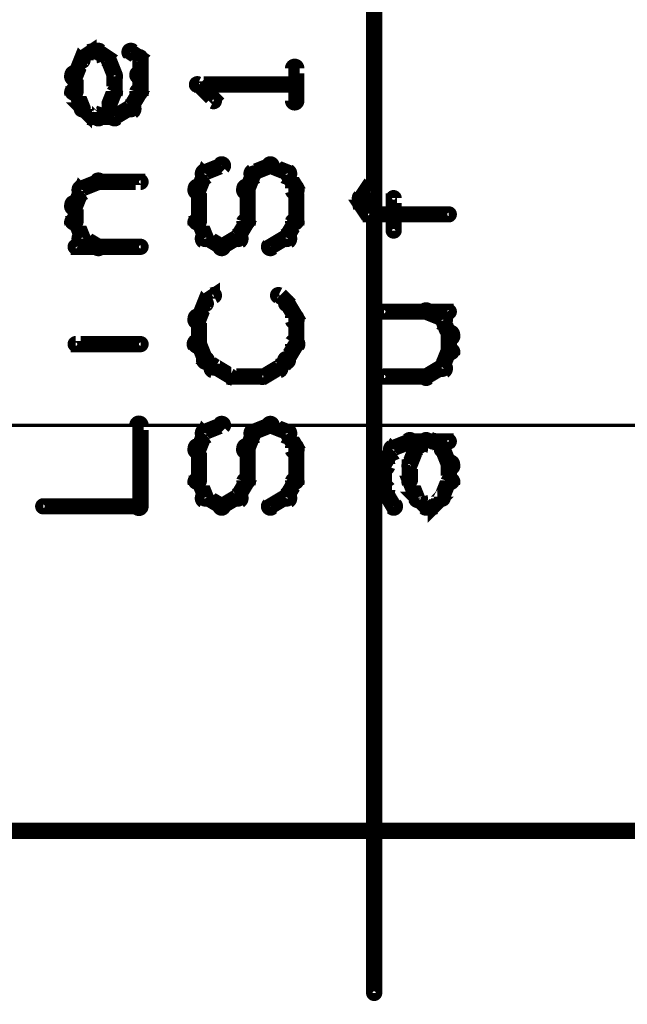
# Model space of a CAD drawing. Extents: x 26 to 524, y 33 to 520.
# Tile 44 of 95: x 195 to 213, y 273 to 304. Entities that reach past the tile are written whole.
import ezdxf

# ---------------------------------------------------------------- set-up
doc = ezdxf.new("R2010")
doc.units = 0
for name, color, linetype in [('DIMENSIONS', 3, 'CONTINUOUS'), ('DRAWING', 1, 'CONTINUOUS'), ('OUTLINES', 5, 'CONTINUOUS')]:
    doc.layers.add(name, color=color, linetype=linetype)

msp = doc.modelspace()

# ---------------------------------------------------------------- linework, layer by layer
at = {"layer": 'DIMENSIONS', "color": 94}
msp.add_lwpolyline([(228.6, 291, 0.1, 0.1, 1), (228.6, 291, 0, 0, 0), (228.6, 291, 0, 0, 0), (228.6, 291, 0.1, 0.1, 0), (50, 291, 0.1, 0.1, 0), (50, 291, 0, 0, 0), (50, 291, 0.1, 0.1, 0), (50, 291, 0.1, 0.1, 1), (50, 291, 0, 0, 0)], format="xyseb", dxfattribs=at)
at = {"layer": 'DRAWING', "color": 2}
msp.add_lwpolyline([(205.4, 273.5, 0.3, 0.3, 1), (205.6, 273.5, 0, 0, 0), (205.5, 273.5, 0, 0, 0), (205.5, 273.5, 0.5, 0.5, 0), (205.5, 366, 0.5, 0.5, 0), (205.5, 366, 0, 0, 0), (205.5, 366, 0.3, 0.3, 0), (205.6, 366, 0.3, 0.3, 1), (205.4, 366, 0, 0, 0)], format="xyseb", dxfattribs=at)
at = {"layer": 'OUTLINES', "color": 11}
for points in [[(180.5, 363.5, 0.5, 0.5, 0), (180.5, 278.5, 0, 0, 0), (180.5, 278.5, 0.3, 0.3, 0), (180.4, 278.5, 0.3, 0.3, 1), (180.6, 278.5, 0, 0, 0), (180.5, 278.6, 0.3, 0.3, 1), (180.5, 278.4, 0, 0, 0), (180.5, 278.5, 0, 0, 0), (180.5, 278.5, 0.5, 0.5, 0), (230.5, 278.5, 0, 0, 0), (230.5, 278.5, 0.3, 0.3, 0), (230.5, 278.4, 0.3, 0.3, 1), (230.5, 278.6, 0, 0, 0), (230.4, 278.5, 0.3, 0.3, 1), (230.6, 278.5, 0, 0, 0), (230.5, 278.5, 0, 0, 0), (230.5, 278.5, 0.5, 0.5, 0), (230.5, 363.5, 0, 0, 0)], [(196.4, 302.3, 0.3, 0.3, 1), (196.6, 302.2, 0, 0, 0), (196.5, 302.3, 0, 0, 0), (196.5, 302.3, 0.5, 0.5, 0), (196.8, 302.5, 0.5, 0.5, 0), (196.8, 302.5, 0, 0, 0), (196.8, 302.5, 0.3, 0.3, 0), (196.8, 302.4, 0.3, 0.3, 1), (196.7, 302.6, 0, 0, 0)], [(196.1, 301.8, 0.3, 0.3, 1), (196.4, 301.7, 0, 0, 0), (196.3, 301.8, 0, 0, 0), (196.3, 301.8, 0.5, 0.5, 0), (196.5, 302.3, 0.5, 0.5, 0), (196.5, 302.3, 0, 0, 0), (196.5, 302.3, 0.3, 0.3, 0), (196.6, 302.2, 0.3, 0.3, 1), (196.4, 302.3, 0, 0, 0)], [(196.8, 302.6, 0.3, 0.3, 1), (196.8, 302.4, 0, 0, 0), (196.8, 302.5, 0, 0, 0), (196.8, 302.5, 0.5, 0.5, 0), (197, 302.5, 0.5, 0.5, 0), (197, 302.5, 0, 0, 0), (197, 302.5, 0.3, 0.3, 0), (197, 302.4, 0.3, 0.3, 1), (197, 302.6, 0, 0, 0)], [(197.1, 302.6, 0.3, 0.3, 1), (196.9, 302.4, 0, 0, 0), (197, 302.5, 0, 0, 0), (197, 302.5, 0.5, 0.5, 0), (197.3, 302.3, 0.5, 0.5, 0), (197.3, 302.3, 0, 0, 0), (197.3, 302.3, 0.3, 0.3, 0), (197.2, 302.2, 0.3, 0.3, 1), (197.3, 302.3, 0, 0, 0)], [(197.4, 302.3, 0.3, 0.3, 1), (197.1, 302.2, 0, 0, 0), (197.3, 302.3, 0, 0, 0), (197.3, 302.3, 0.5, 0.5, 0), (197.5, 301.8, 0.5, 0.5, 0), (197.5, 301.8, 0, 0, 0), (197.5, 301.8, 0.3, 0.3, 0), (197.4, 301.7, 0.3, 0.3, 1), (197.6, 301.8, 0, 0, 0)], [(198.1, 302.6, 0.3, 0.3, 1), (197.9, 302.4, 0, 0, 0), (198, 302.5, 0, 0, 0), (198, 302.5, 0.5, 0.5, 0), (198.3, 302.3, 0.5, 0.5, 0), (198.3, 302.3, 0, 0, 0), (198.3, 302.3, 0.3, 0.3, 0), (198.2, 302.2, 0.3, 0.3, 1), (198.3, 302.3, 0, 0, 0)], [(198.4, 302.3, 0.3, 0.3, 1), (198.1, 302.3, 0, 0, 0), (198.3, 302.3, 0, 0, 0), (198.3, 302.3, 0.5, 0.5, 0), (198.3, 301.8, 0.5, 0.5, 0), (198.3, 301.8, 0, 0, 0), (198.3, 301.8, 0.3, 0.3, 0), (198.1, 301.8, 0.3, 0.3, 1), (198.4, 301.8, 0, 0, 0)], [(202.9, 301, 0.3, 0.3, 1), (203.2, 301, 0, 0, 0), (203.1, 301, 0, 0, 0), (203.1, 301, 0.5, 0.5, 0), (203.1, 302, 0.5, 0.5, 0), (203.1, 302, 0, 0, 0), (203.1, 302, 0.3, 0.3, 0), (203.2, 302, 0.3, 0.3, 1), (202.9, 302, 0, 0, 0)], [(196.1, 301.3, 0.3, 0.3, 1), (196.4, 301.3, 0, 0, 0), (196.3, 301.3, 0, 0, 0), (196.3, 301.3, 0.5, 0.5, 0), (196.3, 301.8, 0.5, 0.5, 0), (196.3, 301.8, 0, 0, 0), (196.3, 301.8, 0.3, 0.3, 0), (196.4, 301.8, 0.3, 0.3, 1), (196.1, 301.8, 0, 0, 0)], [(197.6, 301.8, 0.3, 0.3, 1), (197.4, 301.8, 0, 0, 0), (197.5, 301.8, 0, 0, 0), (197.5, 301.8, 0.5, 0.5, 0), (197.5, 301.3, 0.5, 0.5, 0), (197.5, 301.3, 0, 0, 0), (197.5, 301.3, 0.3, 0.3, 0), (197.4, 301.3, 0.3, 0.3, 1), (197.6, 301.3, 0, 0, 0)], [(198.4, 301.8, 0.3, 0.3, 1), (198.1, 301.8, 0, 0, 0), (198.3, 301.8, 0, 0, 0), (198.3, 301.8, 0.5, 0.5, 0), (198.3, 301.3, 0.5, 0.5, 0), (198.3, 301.3, 0, 0, 0), (198.3, 301.3, 0.3, 0.3, 0), (198.1, 301.3, 0.3, 0.3, 1), (198.4, 301.3, 0, 0, 0)], [(200.1, 301.6, 0.3, 0.3, 1), (200, 301.4, 0, 0, 0), (200.1, 301.5, 0, 0, 0), (200.1, 301.5, 0.5, 0.5, 0), (200.6, 301, 0.5, 0.5, 0), (200.6, 301, 0, 0, 0), (200.6, 301, 0.3, 0.3, 0), (200.5, 300.9, 0.3, 0.3, 1), (200.6, 301.1, 0, 0, 0)], [(203.1, 301.4, 0.3, 0.3, 1), (203.1, 301.6, 0, 0, 0), (203.1, 301.5, 0, 0, 0), (203.1, 301.5, 0.5, 0.5, 0), (200.1, 301.5, 0.5, 0.5, 0), (200.1, 301.5, 0, 0, 0), (200.1, 301.5, 0.3, 0.3, 0), (200.1, 301.6, 0.3, 0.3, 1), (200.1, 301.4, 0, 0, 0)], [(196.4, 300.7, 0.3, 0.3, 1), (196.6, 300.8, 0, 0, 0), (196.5, 300.8, 0, 0, 0), (196.5, 300.8, 0.5, 0.5, 0), (196.3, 301.3, 0.5, 0.5, 0), (196.3, 301.3, 0, 0, 0), (196.3, 301.3, 0.3, 0.3, 0), (196.4, 301.3, 0.3, 0.3, 1), (196.1, 301.2, 0, 0, 0)], [(197.6, 301.2, 0.3, 0.3, 1), (197.4, 301.3, 0, 0, 0), (197.5, 301.3, 0, 0, 0), (197.5, 301.3, 0.5, 0.5, 0), (197.3, 300.8, 0.5, 0.5, 0), (197.3, 300.8, 0, 0, 0), (197.3, 300.8, 0.3, 0.3, 0), (197.1, 300.8, 0.3, 0.3, 1), (197.4, 300.7, 0, 0, 0)], [(198.4, 301.2, 0.3, 0.3, 1), (198.1, 301.3, 0, 0, 0), (198.3, 301.3, 0, 0, 0), (198.3, 301.3, 0.5, 0.5, 0), (198, 300.8, 0.5, 0.5, 0), (198, 300.8, 0, 0, 0), (198, 300.8, 0.3, 0.3, 0), (197.9, 300.8, 0.3, 0.3, 1), (198.1, 300.7, 0, 0, 0)], [(196.7, 300.4, 0.3, 0.3, 1), (196.8, 300.6, 0, 0, 0), (196.8, 300.5, 0, 0, 0), (196.8, 300.5, 0.5, 0.5, 0), (196.5, 300.8, 0.5, 0.5, 0), (196.5, 300.8, 0, 0, 0), (196.5, 300.8, 0.3, 0.3, 0), (196.6, 300.8, 0.3, 0.3, 1), (196.4, 300.7, 0, 0, 0)], [(198.1, 300.6, 0.3, 0.3, 1), (197.9, 300.9, 0, 0, 0), (198, 300.8, 0, 0, 0), (198, 300.8, 0.5, 0.5, 0), (197.5, 300.5, 0.5, 0.5, 0), (197.5, 300.5, 0, 0, 0), (197.5, 300.5, 0.3, 0.3, 0), (197.4, 300.6, 0.3, 0.3, 1), (197.6, 300.4, 0, 0, 0)], [(197.5, 300.4, 0.3, 0.3, 1), (197.5, 300.6, 0, 0, 0), (197.5, 300.5, 0, 0, 0), (197.5, 300.5, 0.5, 0.5, 0), (196.8, 300.5, 0.5, 0.5, 0), (196.8, 300.5, 0, 0, 0), (196.8, 300.5, 0.3, 0.3, 0), (196.8, 300.6, 0.3, 0.3, 1), (196.8, 300.4, 0, 0, 0)], [(197.3, 300.7, 0.3, 0.3, 1), (197.2, 300.8, 0, 0, 0), (197.3, 300.8, 0, 0, 0), (197.3, 300.8, 0.5, 0.5, 0), (197, 300.5, 0.5, 0.5, 0), (197, 300.5, 0, 0, 0), (197, 300.5, 0.3, 0.3, 0), (196.9, 300.6, 0.3, 0.3, 1), (197.1, 300.4, 0, 0, 0)], [(200.2, 298.9, 0.3, 0.3, 1), (200.4, 298.6, 0, 0, 0), (200.3, 298.8, 0, 0, 0), (200.3, 298.8, 0.5, 0.5, 0), (200.8, 299, 0.5, 0.5, 0), (200.8, 299, 0, 0, 0), (200.8, 299, 0.3, 0.3, 0), (200.9, 298.9, 0.3, 0.3, 1), (200.7, 299.1, 0, 0, 0)], [(202.4, 298.9, 0.3, 0.3, 1), (202.2, 299.1, 0, 0, 0), (202.3, 299, 0, 0, 0), (202.3, 299, 0.5, 0.5, 0), (201.8, 298.8, 0.5, 0.5, 0), (201.8, 298.8, 0, 0, 0), (201.8, 298.8, 0.3, 0.3, 0), (201.7, 298.9, 0.3, 0.3, 1), (201.9, 298.6, 0, 0, 0)], [(202.7, 298.6, 0.3, 0.3, 1), (202.9, 298.9, 0, 0, 0), (202.8, 298.8, 0, 0, 0), (202.8, 298.8, 0.5, 0.5, 0), (202.3, 299, 0.5, 0.5, 0), (202.3, 299, 0, 0, 0), (202.3, 299, 0.3, 0.3, 0), (202.4, 299.1, 0.3, 0.3, 1), (202.2, 298.9, 0, 0, 0)], [(199.9, 298.3, 0.3, 0.3, 1), (200.2, 298.2, 0, 0, 0), (200.1, 298.3, 0, 0, 0), (200.1, 298.3, 0.5, 0.5, 0), (200.3, 298.8, 0.5, 0.5, 0), (200.3, 298.8, 0, 0, 0), (200.3, 298.8, 0.3, 0.3, 0), (200.4, 298.7, 0.3, 0.3, 1), (200.2, 298.8, 0, 0, 0)], [(201.9, 298.7, 0.3, 0.3, 1), (201.7, 298.8, 0, 0, 0), (201.8, 298.8, 0, 0, 0), (201.8, 298.8, 0.5, 0.5, 0), (201.6, 298.3, 0.5, 0.5, 0), (201.6, 298.3, 0, 0, 0), (201.6, 298.3, 0.3, 0.3, 0), (201.4, 298.3, 0.3, 0.3, 1), (201.7, 298.2, 0, 0, 0)], [(202.9, 298.2, 0.3, 0.3, 1), (203.2, 298.3, 0, 0, 0), (203.1, 298.3, 0, 0, 0), (203.1, 298.3, 0.5, 0.5, 0), (202.8, 298.8, 0.5, 0.5, 0), (202.8, 298.8, 0, 0, 0), (202.8, 298.8, 0.3, 0.3, 0), (202.9, 298.8, 0.3, 0.3, 1), (202.7, 298.7, 0, 0, 0)], [(196.4, 298.4, 0.3, 0.3, 1), (196.6, 298.1, 0, 0, 0), (196.5, 298.3, 0, 0, 0), (196.5, 298.3, 0.5, 0.5, 0), (197, 298.5, 0.5, 0.5, 0), (197, 298.5, 0, 0, 0), (197, 298.5, 0.3, 0.3, 0), (197.1, 298.4, 0.3, 0.3, 1), (196.9, 298.6, 0, 0, 0)], [(197, 298.6, 0.3, 0.3, 1), (197, 298.4, 0, 0, 0), (197, 298.5, 0, 0, 0), (197, 298.5, 0.5, 0.5, 0), (198.3, 298.5, 0.5, 0.5, 0), (198.3, 298.5, 0, 0, 0), (198.3, 298.5, 0.3, 0.3, 0), (198.3, 298.4, 0.3, 0.3, 1), (198.3, 298.6, 0, 0, 0)], [(199.9, 297.3, 0.3, 0.3, 1), (200.2, 297.3, 0, 0, 0), (200.1, 297.3, 0, 0, 0), (200.1, 297.3, 0.5, 0.5, 0), (200.1, 298.3, 0.5, 0.5, 0), (200.1, 298.3, 0, 0, 0), (200.1, 298.3, 0.3, 0.3, 0), (200.2, 298.3, 0.3, 0.3, 1), (199.9, 298.3, 0, 0, 0)], [(201.7, 298.3, 0.3, 0.3, 1), (201.4, 298.3, 0, 0, 0), (201.6, 298.3, 0, 0, 0), (201.6, 298.3, 0.5, 0.5, 0), (201.6, 297.3, 0.5, 0.5, 0), (201.6, 297.3, 0, 0, 0), (201.6, 297.3, 0.3, 0.3, 0), (201.4, 297.3, 0.3, 0.3, 1), (201.7, 297.3, 0, 0, 0)], [(202.9, 297.3, 0.3, 0.3, 1), (203.2, 297.3, 0, 0, 0), (203.1, 297.3, 0, 0, 0), (203.1, 297.3, 0.5, 0.5, 0), (203.1, 298.3, 0.5, 0.5, 0), (203.1, 298.3, 0, 0, 0), (203.1, 298.3, 0.3, 0.3, 0), (203.2, 298.3, 0.3, 0.3, 1), (202.9, 298.3, 0, 0, 0)], [(196.1, 297.8, 0.3, 0.3, 1), (196.4, 297.7, 0, 0, 0), (196.3, 297.8, 0, 0, 0), (196.3, 297.8, 0.5, 0.5, 0), (196.5, 298.3, 0.5, 0.5, 0), (196.5, 298.3, 0, 0, 0), (196.5, 298.3, 0.3, 0.3, 0), (196.6, 298.2, 0.3, 0.3, 1), (196.4, 298.3, 0, 0, 0)], [(205, 298.1, 0.3, 0.3, 1), (205.2, 297.9, 0, 0, 0), (205.1, 298, 0, 0, 0), (205.1, 298, 0.5, 0.5, 0), (205.3, 298.3, 0.5, 0.5, 0), (205.3, 298.3, 0, 0, 0), (205.3, 298.3, 0.3, 0.3, 0), (205.4, 298.2, 0.3, 0.3, 1), (205.3, 298.3, 0, 0, 0)], [(205, 297.8, 0.3, 0.3, 1), (205.2, 297.8, 0, 0, 0), (205.1, 297.8, 0, 0, 0), (205.1, 297.8, 0.5, 0.5, 0), (205.1, 298, 0.5, 0.5, 0), (205.1, 298, 0, 0, 0), (205.1, 298, 0.3, 0.3, 0), (205.2, 298, 0.3, 0.3, 1), (205, 298, 0, 0, 0)], [(206, 297, 0.3, 0.3, 1), (206.2, 297, 0, 0, 0), (206.1, 297, 0, 0, 0), (206.1, 297, 0.5, 0.5, 0), (206.1, 298, 0.5, 0.5, 0), (206.1, 298, 0, 0, 0), (206.1, 298, 0.3, 0.3, 0), (206.2, 298, 0.3, 0.3, 1), (206, 298, 0, 0, 0)], [(196.1, 297.3, 0.3, 0.3, 1), (196.4, 297.3, 0, 0, 0), (196.3, 297.3, 0, 0, 0), (196.3, 297.3, 0.5, 0.5, 0), (196.3, 297.8, 0.5, 0.5, 0), (196.3, 297.8, 0, 0, 0), (196.3, 297.8, 0.3, 0.3, 0), (196.4, 297.8, 0.3, 0.3, 1), (196.1, 297.8, 0, 0, 0)], [(205.3, 297.4, 0.3, 0.3, 1), (205.4, 297.6, 0, 0, 0), (205.3, 297.5, 0, 0, 0), (205.3, 297.5, 0.5, 0.5, 0), (205.1, 297.8, 0.5, 0.5, 0), (205.1, 297.8, 0, 0, 0), (205.1, 297.8, 0.3, 0.3, 0), (205.2, 297.8, 0.3, 0.3, 1), (205, 297.7, 0, 0, 0)], [(207.8, 297.4, 0.3, 0.3, 1), (207.8, 297.6, 0, 0, 0), (207.8, 297.5, 0, 0, 0), (207.8, 297.5, 0.5, 0.5, 0), (205.3, 297.5, 0.5, 0.5, 0), (205.3, 297.5, 0, 0, 0), (205.3, 297.5, 0.3, 0.3, 0), (205.3, 297.6, 0.3, 0.3, 1), (205.3, 297.4, 0, 0, 0)], [(196.4, 296.7, 0.3, 0.3, 1), (196.6, 296.8, 0, 0, 0), (196.5, 296.8, 0, 0, 0), (196.5, 296.8, 0.5, 0.5, 0), (196.3, 297.3, 0.5, 0.5, 0), (196.3, 297.3, 0, 0, 0), (196.3, 297.3, 0.3, 0.3, 0), (196.4, 297.3, 0.3, 0.3, 1), (196.1, 297.2, 0, 0, 0)], [(200.2, 296.7, 0.3, 0.3, 1), (200.4, 296.8, 0, 0, 0), (200.3, 296.8, 0, 0, 0), (200.3, 296.8, 0.5, 0.5, 0), (200.1, 297.3, 0.5, 0.5, 0), (200.1, 297.3, 0, 0, 0), (200.1, 297.3, 0.3, 0.3, 0), (200.2, 297.3, 0.3, 0.3, 1), (199.9, 297.2, 0, 0, 0)], [(201.7, 297.2, 0.3, 0.3, 1), (201.4, 297.3, 0, 0, 0), (201.6, 297.3, 0, 0, 0), (201.6, 297.3, 0.5, 0.5, 0), (201.3, 296.8, 0.5, 0.5, 0), (201.3, 296.8, 0, 0, 0), (201.3, 296.8, 0.3, 0.3, 0), (201.2, 296.8, 0.3, 0.3, 1), (201.4, 296.7, 0, 0, 0)], [(202.7, 296.8, 0.3, 0.3, 1), (202.9, 296.7, 0, 0, 0), (202.8, 296.8, 0, 0, 0), (202.8, 296.8, 0.5, 0.5, 0), (203.1, 297.3, 0.5, 0.5, 0), (203.1, 297.3, 0, 0, 0), (203.1, 297.3, 0.3, 0.3, 0), (203.2, 297.2, 0.3, 0.3, 1), (202.9, 297.3, 0, 0, 0)], [(196.9, 296.4, 0.3, 0.3, 1), (197.1, 296.6, 0, 0, 0), (197, 296.5, 0, 0, 0), (197, 296.5, 0.5, 0.5, 0), (196.5, 296.8, 0.5, 0.5, 0), (196.5, 296.8, 0, 0, 0), (196.5, 296.8, 0.3, 0.3, 0), (196.6, 296.9, 0.3, 0.3, 1), (196.4, 296.6, 0, 0, 0)], [(200.7, 296.4, 0.3, 0.3, 1), (200.9, 296.6, 0, 0, 0), (200.8, 296.5, 0, 0, 0), (200.8, 296.5, 0.5, 0.5, 0), (200.3, 296.8, 0.5, 0.5, 0), (200.3, 296.8, 0, 0, 0), (200.3, 296.8, 0.3, 0.3, 0), (200.4, 296.9, 0.3, 0.3, 1), (200.2, 296.6, 0, 0, 0)], [(201.4, 296.6, 0.3, 0.3, 1), (201.2, 296.9, 0, 0, 0), (201.3, 296.8, 0, 0, 0), (201.3, 296.8, 0.5, 0.5, 0), (200.8, 296.5, 0.5, 0.5, 0), (200.8, 296.5, 0, 0, 0), (200.8, 296.5, 0.3, 0.3, 0), (200.7, 296.6, 0.3, 0.3, 1), (200.9, 296.4, 0, 0, 0)], [(202.2, 296.6, 0.3, 0.3, 1), (202.4, 296.4, 0, 0, 0), (202.3, 296.5, 0, 0, 0), (202.3, 296.5, 0.5, 0.5, 0), (202.8, 296.8, 0.5, 0.5, 0), (202.8, 296.8, 0, 0, 0), (202.8, 296.8, 0.3, 0.3, 0), (202.9, 296.6, 0.3, 0.3, 1), (202.7, 296.9, 0, 0, 0)], [(198.3, 296.4, 0.3, 0.3, 1), (198.3, 296.6, 0, 0, 0), (198.3, 296.5, 0, 0, 0), (198.3, 296.5, 0.5, 0.5, 0), (196.3, 296.5, 0.5, 0.5, 0), (196.3, 296.5, 0, 0, 0), (196.3, 296.5, 0.3, 0.3, 0), (196.3, 296.6, 0.3, 0.3, 1), (196.3, 296.4, 0, 0, 0)], [(200.2, 294.8, 0.3, 0.3, 1), (200.4, 294.7, 0, 0, 0), (200.3, 294.8, 0, 0, 0), (200.3, 294.8, 0.5, 0.5, 0), (200.6, 295, 0.5, 0.5, 0), (200.6, 295, 0, 0, 0), (200.6, 295, 0.3, 0.3, 0), (200.6, 294.9, 0.3, 0.3, 1), (200.5, 295.1, 0, 0, 0)], [(202.6, 295.1, 0.3, 0.3, 1), (202.5, 294.9, 0, 0, 0), (202.6, 295, 0, 0, 0), (202.6, 295, 0.5, 0.5, 0), (202.8, 294.8, 0.5, 0.5, 0), (202.8, 294.8, 0, 0, 0), (202.8, 294.8, 0.3, 0.3, 0), (202.7, 294.7, 0.3, 0.3, 1), (202.9, 294.8, 0, 0, 0)], [(199.9, 294.3, 0.3, 0.3, 1), (200.2, 294.2, 0, 0, 0), (200.1, 294.3, 0, 0, 0), (200.1, 294.3, 0.5, 0.5, 0), (200.3, 294.8, 0.5, 0.5, 0), (200.3, 294.8, 0, 0, 0), (200.3, 294.8, 0.3, 0.3, 0), (200.4, 294.7, 0.3, 0.3, 1), (200.2, 294.8, 0, 0, 0)], [(202.9, 294.8, 0.3, 0.3, 1), (202.7, 294.7, 0, 0, 0), (202.8, 294.8, 0, 0, 0), (202.8, 294.8, 0.5, 0.5, 0), (203.1, 294.3, 0.5, 0.5, 0), (203.1, 294.3, 0, 0, 0), (203.1, 294.3, 0.3, 0.3, 0), (202.9, 294.2, 0.3, 0.3, 1), (203.2, 294.3, 0, 0, 0)], [(205.8, 294.6, 0.3, 0.3, 1), (205.8, 294.4, 0, 0, 0), (205.8, 294.5, 0, 0, 0), (205.8, 294.5, 0.5, 0.5, 0), (207.8, 294.5, 0.5, 0.5, 0), (207.8, 294.5, 0, 0, 0), (207.8, 294.5, 0.3, 0.3, 0), (207.8, 294.4, 0.3, 0.3, 1), (207.8, 294.6, 0, 0, 0)], [(207.5, 294.1, 0.3, 0.3, 1), (207.7, 294.4, 0, 0, 0), (207.6, 294.3, 0, 0, 0), (207.6, 294.3, 0.5, 0.5, 0), (207.1, 294.5, 0.5, 0.5, 0), (207.1, 294.5, 0, 0, 0), (207.1, 294.5, 0.3, 0.3, 0), (207.2, 294.6, 0.3, 0.3, 1), (207, 294.4, 0, 0, 0)], [(199.9, 293.5, 0.3, 0.3, 1), (200.2, 293.5, 0, 0, 0), (200.1, 293.5, 0, 0, 0), (200.1, 293.5, 0.5, 0.5, 0), (200.1, 294.3, 0.5, 0.5, 0), (200.1, 294.3, 0, 0, 0), (200.1, 294.3, 0.3, 0.3, 0), (200.2, 294.3, 0.3, 0.3, 1), (199.9, 294.3, 0, 0, 0)], [(203.2, 294.3, 0.3, 0.3, 1), (202.9, 294.3, 0, 0, 0), (203.1, 294.3, 0, 0, 0), (203.1, 294.3, 0.5, 0.5, 0), (203.1, 293.5, 0.5, 0.5, 0), (203.1, 293.5, 0, 0, 0), (203.1, 293.5, 0.3, 0.3, 0), (202.9, 293.5, 0.3, 0.3, 1), (203.2, 293.5, 0, 0, 0)], [(207.7, 293.7, 0.3, 0.3, 1), (208, 293.8, 0, 0, 0), (207.8, 293.8, 0, 0, 0), (207.8, 293.8, 0.5, 0.5, 0), (207.6, 294.3, 0.5, 0.5, 0), (207.6, 294.3, 0, 0, 0), (207.6, 294.3, 0.3, 0.3, 0), (207.7, 294.3, 0.3, 0.3, 1), (207.5, 294.2, 0, 0, 0)], [(207.7, 293.3, 0.3, 0.3, 1), (208, 293.3, 0, 0, 0), (207.8, 293.3, 0, 0, 0), (207.8, 293.3, 0.5, 0.5, 0), (207.8, 293.8, 0.5, 0.5, 0), (207.8, 293.8, 0, 0, 0), (207.8, 293.8, 0.3, 0.3, 0), (208, 293.8, 0.3, 0.3, 1), (207.7, 293.8, 0, 0, 0)], [(198.3, 293.4, 0.3, 0.3, 1), (198.3, 293.6, 0, 0, 0), (198.3, 293.5, 0, 0, 0), (198.3, 293.5, 0.5, 0.5, 0), (196.3, 293.5, 0.5, 0.5, 0), (196.3, 293.5, 0, 0, 0), (196.3, 293.5, 0.3, 0.3, 0), (196.3, 293.6, 0.3, 0.3, 1), (196.3, 293.4, 0, 0, 0)], [(200.2, 292.9, 0.3, 0.3, 1), (200.4, 293.1, 0, 0, 0), (200.3, 293, 0, 0, 0), (200.3, 293, 0.5, 0.5, 0), (200.1, 293.5, 0.5, 0.5, 0), (200.1, 293.5, 0, 0, 0), (200.1, 293.5, 0.3, 0.3, 0), (200.2, 293.6, 0.3, 0.3, 1), (199.9, 293.4, 0, 0, 0)], [(203.2, 293.4, 0.3, 0.3, 1), (202.9, 293.6, 0, 0, 0), (203.1, 293.5, 0, 0, 0), (203.1, 293.5, 0.5, 0.5, 0), (202.8, 293, 0.5, 0.5, 0), (202.8, 293, 0, 0, 0), (202.8, 293, 0.3, 0.3, 0), (202.7, 293.1, 0.3, 0.3, 1), (202.9, 292.9, 0, 0, 0)], [(195.5, 293.5, 0.3, 0.3, 1), (195.5, 293.5, 0, 0, 0), (195.5, 293.5, 0, 0, 0), (195.5, 293.5, 0.5, 0.5, 0), (195.5, 293.5, 0.5, 0.5, 0), (195.5, 293.5, 0, 0, 0), (195.5, 293.5, 0.3, 0.3, 0), (195.5, 293.5, 0.3, 0.3, 1), (195.5, 293.5, 0, 0, 0)], [(207.5, 292.8, 0.3, 0.3, 1), (207.7, 292.7, 0, 0, 0), (207.6, 292.8, 0, 0, 0), (207.6, 292.8, 0.5, 0.5, 0), (207.8, 293.3, 0.5, 0.5, 0), (207.8, 293.3, 0, 0, 0), (207.8, 293.3, 0.3, 0.3, 0), (208, 293.2, 0.3, 0.3, 1), (207.7, 293.3, 0, 0, 0)], [(200.5, 292.7, 0.3, 0.3, 1), (200.6, 292.8, 0, 0, 0), (200.6, 292.8, 0, 0, 0), (200.6, 292.8, 0.5, 0.5, 0), (200.3, 293, 0.5, 0.5, 0), (200.3, 293, 0, 0, 0), (200.3, 293, 0.3, 0.3, 0), (200.4, 293.1, 0.3, 0.3, 1), (200.2, 292.9, 0, 0, 0)], [(202.9, 292.9, 0.3, 0.3, 1), (202.7, 293.1, 0, 0, 0), (202.8, 293, 0, 0, 0), (202.8, 293, 0.5, 0.5, 0), (202.6, 292.8, 0.5, 0.5, 0), (202.6, 292.8, 0, 0, 0), (202.6, 292.8, 0.3, 0.3, 0), (202.5, 292.8, 0.3, 0.3, 1), (202.6, 292.7, 0, 0, 0)], [(201, 292.4, 0.3, 0.3, 1), (201.1, 292.6, 0, 0, 0), (201.1, 292.5, 0, 0, 0), (201.1, 292.5, 0.5, 0.5, 0), (200.6, 292.8, 0.5, 0.5, 0), (200.6, 292.8, 0, 0, 0), (200.6, 292.8, 0.3, 0.3, 0), (200.6, 292.9, 0.3, 0.3, 1), (200.5, 292.6, 0, 0, 0)], [(202.6, 292.6, 0.3, 0.3, 1), (202.5, 292.9, 0, 0, 0), (202.6, 292.8, 0, 0, 0), (202.6, 292.8, 0.5, 0.5, 0), (202.1, 292.5, 0.5, 0.5, 0), (202.1, 292.5, 0, 0, 0), (202.1, 292.5, 0.3, 0.3, 0), (202, 292.6, 0.3, 0.3, 1), (202.1, 292.4, 0, 0, 0)], [(207, 292.6, 0.3, 0.3, 1), (207.2, 292.4, 0, 0, 0), (207.1, 292.5, 0, 0, 0), (207.1, 292.5, 0.5, 0.5, 0), (207.6, 292.8, 0.5, 0.5, 0), (207.6, 292.8, 0, 0, 0), (207.6, 292.8, 0.3, 0.3, 0), (207.7, 292.6, 0.3, 0.3, 1), (207.5, 292.9, 0, 0, 0)], [(202.1, 292.4, 0.3, 0.3, 1), (202.1, 292.6, 0, 0, 0), (202.1, 292.5, 0, 0, 0), (202.1, 292.5, 0.5, 0.5, 0), (201.1, 292.5, 0.5, 0.5, 0), (201.1, 292.5, 0, 0, 0), (201.1, 292.5, 0.3, 0.3, 0), (201.1, 292.6, 0.3, 0.3, 1), (201.1, 292.4, 0, 0, 0)], [(205.8, 292.6, 0.3, 0.3, 1), (205.8, 292.4, 0, 0, 0), (205.8, 292.5, 0, 0, 0), (205.8, 292.5, 0.5, 0.5, 0), (207.1, 292.5, 0.5, 0.5, 0), (207.1, 292.5, 0, 0, 0), (207.1, 292.5, 0.3, 0.3, 0), (207.1, 292.4, 0.3, 0.3, 1), (207.1, 292.6, 0, 0, 0)], [(198.1, 288.5, 0.3, 0.3, 1), (198.4, 288.5, 0, 0, 0), (198.3, 288.5, 0, 0, 0), (198.3, 288.5, 0.5, 0.5, 0), (198.3, 291, 0.5, 0.5, 0), (198.3, 291, 0, 0, 0), (198.3, 291, 0.3, 0.3, 0), (198.4, 291, 0.3, 0.3, 1), (198.1, 291, 0, 0, 0)], [(200.2, 290.9, 0.3, 0.3, 1), (200.4, 290.6, 0, 0, 0), (200.3, 290.8, 0, 0, 0), (200.3, 290.8, 0.5, 0.5, 0), (200.8, 291, 0.5, 0.5, 0), (200.8, 291, 0, 0, 0), (200.8, 291, 0.3, 0.3, 0), (200.9, 290.9, 0.3, 0.3, 1), (200.7, 291.1, 0, 0, 0)], [(202.4, 290.9, 0.3, 0.3, 1), (202.2, 291.1, 0, 0, 0), (202.3, 291, 0, 0, 0), (202.3, 291, 0.5, 0.5, 0), (201.8, 290.8, 0.5, 0.5, 0), (201.8, 290.8, 0, 0, 0), (201.8, 290.8, 0.3, 0.3, 0), (201.7, 290.9, 0.3, 0.3, 1), (201.9, 290.6, 0, 0, 0)], [(202.7, 290.6, 0.3, 0.3, 1), (202.9, 290.9, 0, 0, 0), (202.8, 290.8, 0, 0, 0), (202.8, 290.8, 0.5, 0.5, 0), (202.3, 291, 0.5, 0.5, 0), (202.3, 291, 0, 0, 0), (202.3, 291, 0.3, 0.3, 0), (202.4, 291.1, 0.3, 0.3, 1), (202.2, 290.9, 0, 0, 0)], [(199.9, 290.3, 0.3, 0.3, 1), (200.2, 290.2, 0, 0, 0), (200.1, 290.3, 0, 0, 0), (200.1, 290.3, 0.5, 0.5, 0), (200.3, 290.8, 0.5, 0.5, 0), (200.3, 290.8, 0, 0, 0), (200.3, 290.8, 0.3, 0.3, 0), (200.4, 290.7, 0.3, 0.3, 1), (200.2, 290.8, 0, 0, 0)], [(201.9, 290.7, 0.3, 0.3, 1), (201.7, 290.8, 0, 0, 0), (201.8, 290.8, 0, 0, 0), (201.8, 290.8, 0.5, 0.5, 0), (201.6, 290.3, 0.5, 0.5, 0), (201.6, 290.3, 0, 0, 0), (201.6, 290.3, 0.3, 0.3, 0), (201.4, 290.3, 0.3, 0.3, 1), (201.7, 290.2, 0, 0, 0)], [(202.9, 290.2, 0.3, 0.3, 1), (203.2, 290.3, 0, 0, 0), (203.1, 290.3, 0, 0, 0), (203.1, 290.3, 0.5, 0.5, 0), (202.8, 290.8, 0.5, 0.5, 0), (202.8, 290.8, 0, 0, 0), (202.8, 290.8, 0.3, 0.3, 0), (202.9, 290.8, 0.3, 0.3, 1), (202.7, 290.7, 0, 0, 0)], [(206, 290.4, 0.3, 0.3, 1), (206.2, 290.1, 0, 0, 0), (206.1, 290.3, 0, 0, 0), (206.1, 290.3, 0.5, 0.5, 0), (206.6, 290.5, 0.5, 0.5, 0), (206.6, 290.5, 0, 0, 0), (206.6, 290.5, 0.3, 0.3, 0), (206.7, 290.4, 0.3, 0.3, 1), (206.5, 290.6, 0, 0, 0)], [(206.6, 290.6, 0.3, 0.3, 1), (206.6, 290.4, 0, 0, 0), (206.6, 290.5, 0, 0, 0), (206.6, 290.5, 0.5, 0.5, 0), (207.3, 290.5, 0.5, 0.5, 0), (207.3, 290.5, 0, 0, 0), (207.3, 290.5, 0.3, 0.3, 0), (207.3, 290.4, 0.3, 0.3, 1), (207.3, 290.6, 0, 0, 0)], [(206.8, 290.3, 0.3, 0.3, 1), (206.9, 290.2, 0, 0, 0), (206.8, 290.3, 0, 0, 0), (206.8, 290.3, 0.5, 0.5, 0), (207.1, 290.5, 0.5, 0.5, 0), (207.1, 290.5, 0, 0, 0), (207.1, 290.5, 0.3, 0.3, 0), (207.2, 290.4, 0.3, 0.3, 1), (207, 290.6, 0, 0, 0)], [(207.3, 290.6, 0.3, 0.3, 1), (207.3, 290.4, 0, 0, 0), (207.3, 290.5, 0, 0, 0), (207.3, 290.5, 0.5, 0.5, 0), (207.8, 290.5, 0.5, 0.5, 0), (207.8, 290.5, 0, 0, 0), (207.8, 290.5, 0.3, 0.3, 0), (207.8, 290.4, 0.3, 0.3, 1), (207.8, 290.6, 0, 0, 0)], [(207.4, 290.6, 0.3, 0.3, 1), (207.3, 290.4, 0, 0, 0), (207.3, 290.5, 0, 0, 0), (207.3, 290.5, 0.5, 0.5, 0), (207.6, 290.3, 0.5, 0.5, 0), (207.6, 290.3, 0, 0, 0), (207.6, 290.3, 0.3, 0.3, 0), (207.5, 290.2, 0.3, 0.3, 1), (207.7, 290.3, 0, 0, 0)], [(199.9, 289.3, 0.3, 0.3, 1), (200.2, 289.3, 0, 0, 0), (200.1, 289.3, 0, 0, 0), (200.1, 289.3, 0.5, 0.5, 0), (200.1, 290.3, 0.5, 0.5, 0), (200.1, 290.3, 0, 0, 0), (200.1, 290.3, 0.3, 0.3, 0), (200.2, 290.3, 0.3, 0.3, 1), (199.9, 290.3, 0, 0, 0)], [(201.7, 290.3, 0.3, 0.3, 1), (201.4, 290.3, 0, 0, 0), (201.6, 290.3, 0, 0, 0), (201.6, 290.3, 0.5, 0.5, 0), (201.6, 289.3, 0.5, 0.5, 0), (201.6, 289.3, 0, 0, 0), (201.6, 289.3, 0.3, 0.3, 0), (201.4, 289.3, 0.3, 0.3, 1), (201.7, 289.3, 0, 0, 0)], [(202.9, 289.3, 0.3, 0.3, 1), (203.2, 289.3, 0, 0, 0), (203.1, 289.3, 0, 0, 0), (203.1, 289.3, 0.5, 0.5, 0), (203.1, 290.3, 0.5, 0.5, 0), (203.1, 290.3, 0, 0, 0), (203.1, 290.3, 0.3, 0.3, 0), (203.2, 290.3, 0.3, 0.3, 1), (202.9, 290.3, 0, 0, 0)], [(205.7, 289.8, 0.3, 0.3, 1), (206, 289.7, 0, 0, 0), (205.8, 289.8, 0, 0, 0), (205.8, 289.8, 0.5, 0.5, 0), (206.1, 290.3, 0.5, 0.5, 0), (206.1, 290.3, 0, 0, 0), (206.1, 290.3, 0.3, 0.3, 0), (206.2, 290.2, 0.3, 0.3, 1), (206, 290.3, 0, 0, 0)], [(206.5, 289.8, 0.3, 0.3, 1), (206.7, 289.7, 0, 0, 0), (206.6, 289.8, 0, 0, 0), (206.6, 289.8, 0.5, 0.5, 0), (206.8, 290.3, 0.5, 0.5, 0), (206.8, 290.3, 0, 0, 0), (206.8, 290.3, 0.3, 0.3, 0), (207, 290.2, 0.3, 0.3, 1), (206.7, 290.3, 0, 0, 0)], [(207.7, 290.3, 0.3, 0.3, 1), (207.5, 290.2, 0, 0, 0), (207.6, 290.3, 0, 0, 0), (207.6, 290.3, 0.5, 0.5, 0), (207.8, 289.8, 0.5, 0.5, 0), (207.8, 289.8, 0, 0, 0), (207.8, 289.8, 0.3, 0.3, 0), (207.7, 289.7, 0.3, 0.3, 1), (208, 289.8, 0, 0, 0)], [(205.7, 289, 0.3, 0.3, 1), (206, 289, 0, 0, 0), (205.8, 289, 0, 0, 0), (205.8, 289, 0.5, 0.5, 0), (205.8, 289.8, 0.5, 0.5, 0), (205.8, 289.8, 0, 0, 0), (205.8, 289.8, 0.3, 0.3, 0), (206, 289.8, 0.3, 0.3, 1), (205.7, 289.8, 0, 0, 0)], [(206.5, 289.3, 0.3, 0.3, 1), (206.7, 289.3, 0, 0, 0), (206.6, 289.3, 0, 0, 0), (206.6, 289.3, 0.5, 0.5, 0), (206.6, 289.8, 0.5, 0.5, 0), (206.6, 289.8, 0, 0, 0), (206.6, 289.8, 0.3, 0.3, 0), (206.7, 289.8, 0.3, 0.3, 1), (206.5, 289.8, 0, 0, 0)], [(208, 289.8, 0.3, 0.3, 1), (207.7, 289.8, 0, 0, 0), (207.8, 289.8, 0, 0, 0), (207.8, 289.8, 0.5, 0.5, 0), (207.8, 289.3, 0.5, 0.5, 0), (207.8, 289.3, 0, 0, 0), (207.8, 289.3, 0.3, 0.3, 0), (207.7, 289.3, 0.3, 0.3, 1), (208, 289.3, 0, 0, 0)], [(200.2, 288.7, 0.3, 0.3, 1), (200.4, 288.8, 0, 0, 0), (200.3, 288.8, 0, 0, 0), (200.3, 288.8, 0.5, 0.5, 0), (200.1, 289.3, 0.5, 0.5, 0), (200.1, 289.3, 0, 0, 0), (200.1, 289.3, 0.3, 0.3, 0), (200.2, 289.3, 0.3, 0.3, 1), (199.9, 289.2, 0, 0, 0)], [(201.7, 289.2, 0.3, 0.3, 1), (201.4, 289.3, 0, 0, 0), (201.6, 289.3, 0, 0, 0), (201.6, 289.3, 0.5, 0.5, 0), (201.3, 288.8, 0.5, 0.5, 0), (201.3, 288.8, 0, 0, 0), (201.3, 288.8, 0.3, 0.3, 0), (201.2, 288.8, 0.3, 0.3, 1), (201.4, 288.7, 0, 0, 0)], [(202.7, 288.8, 0.3, 0.3, 1), (202.9, 288.7, 0, 0, 0), (202.8, 288.8, 0, 0, 0), (202.8, 288.8, 0.5, 0.5, 0), (203.1, 289.3, 0.5, 0.5, 0), (203.1, 289.3, 0, 0, 0), (203.1, 289.3, 0.3, 0.3, 0), (203.2, 289.2, 0.3, 0.3, 1), (202.9, 289.3, 0, 0, 0)], [(206.7, 288.7, 0.3, 0.3, 1), (207, 288.8, 0, 0, 0), (206.8, 288.8, 0, 0, 0), (206.8, 288.8, 0.5, 0.5, 0), (206.6, 289.3, 0.5, 0.5, 0), (206.6, 289.3, 0, 0, 0), (206.6, 289.3, 0.3, 0.3, 0), (206.7, 289.3, 0.3, 0.3, 1), (206.5, 289.2, 0, 0, 0)], [(208, 289.2, 0.3, 0.3, 1), (207.7, 289.3, 0, 0, 0), (207.8, 289.3, 0, 0, 0), (207.8, 289.3, 0.5, 0.5, 0), (207.6, 288.8, 0.5, 0.5, 0), (207.6, 288.8, 0, 0, 0), (207.6, 288.8, 0.3, 0.3, 0), (207.5, 288.8, 0.3, 0.3, 1), (207.7, 288.7, 0, 0, 0)], [(206, 288.4, 0.3, 0.3, 1), (206.2, 288.6, 0, 0, 0), (206.1, 288.5, 0, 0, 0), (206.1, 288.5, 0.5, 0.5, 0), (205.8, 289, 0.5, 0.5, 0), (205.8, 289, 0, 0, 0), (205.8, 289, 0.3, 0.3, 0), (206, 289.1, 0.3, 0.3, 1), (205.7, 288.9, 0, 0, 0)], [(200.7, 288.4, 0.3, 0.3, 1), (200.9, 288.6, 0, 0, 0), (200.8, 288.5, 0, 0, 0), (200.8, 288.5, 0.5, 0.5, 0), (200.3, 288.8, 0.5, 0.5, 0), (200.3, 288.8, 0, 0, 0), (200.3, 288.8, 0.3, 0.3, 0), (200.4, 288.9, 0.3, 0.3, 1), (200.2, 288.6, 0, 0, 0)], [(201.4, 288.6, 0.3, 0.3, 1), (201.2, 288.9, 0, 0, 0), (201.3, 288.8, 0, 0, 0), (201.3, 288.8, 0.5, 0.5, 0), (200.8, 288.5, 0.5, 0.5, 0), (200.8, 288.5, 0, 0, 0), (200.8, 288.5, 0.3, 0.3, 0), (200.7, 288.6, 0.3, 0.3, 1), (200.9, 288.4, 0, 0, 0)], [(202.2, 288.6, 0.3, 0.3, 1), (202.4, 288.4, 0, 0, 0), (202.3, 288.5, 0, 0, 0), (202.3, 288.5, 0.5, 0.5, 0), (202.8, 288.8, 0.5, 0.5, 0), (202.8, 288.8, 0, 0, 0), (202.8, 288.8, 0.3, 0.3, 0), (202.9, 288.6, 0.3, 0.3, 1), (202.7, 288.9, 0, 0, 0)], [(207, 288.4, 0.3, 0.3, 1), (207.2, 288.6, 0, 0, 0), (207.1, 288.5, 0, 0, 0), (207.1, 288.5, 0.5, 0.5, 0), (206.8, 288.8, 0.5, 0.5, 0), (206.8, 288.8, 0, 0, 0), (206.8, 288.8, 0.3, 0.3, 0), (206.9, 288.8, 0.3, 0.3, 1), (206.8, 288.7, 0, 0, 0)], [(207.7, 288.7, 0.3, 0.3, 1), (207.5, 288.8, 0, 0, 0), (207.6, 288.8, 0, 0, 0), (207.6, 288.8, 0.5, 0.5, 0), (207.3, 288.5, 0.5, 0.5, 0), (207.3, 288.5, 0, 0, 0), (207.3, 288.5, 0.3, 0.3, 0), (207.3, 288.6, 0.3, 0.3, 1), (207.4, 288.4, 0, 0, 0)], [(195.3, 288.6, 0.3, 0.3, 1), (195.3, 288.4, 0, 0, 0), (195.3, 288.5, 0, 0, 0), (195.3, 288.5, 0.5, 0.5, 0), (198.3, 288.5, 0.5, 0.5, 0), (198.3, 288.5, 0, 0, 0), (198.3, 288.5, 0.3, 0.3, 0), (198.3, 288.4, 0.3, 0.3, 1), (198.3, 288.6, 0, 0, 0)], [(207.3, 288.4, 0.3, 0.3, 1), (207.3, 288.6, 0, 0, 0), (207.3, 288.5, 0, 0, 0), (207.3, 288.5, 0.5, 0.5, 0), (207.1, 288.5, 0.5, 0.5, 0), (207.1, 288.5, 0, 0, 0), (207.1, 288.5, 0.3, 0.3, 0), (207.1, 288.6, 0.3, 0.3, 1), (207.1, 288.4, 0, 0, 0)]]:
    msp.add_lwpolyline(points, format="xyseb", dxfattribs=at)

doc.saveas('drawing.dxf')
